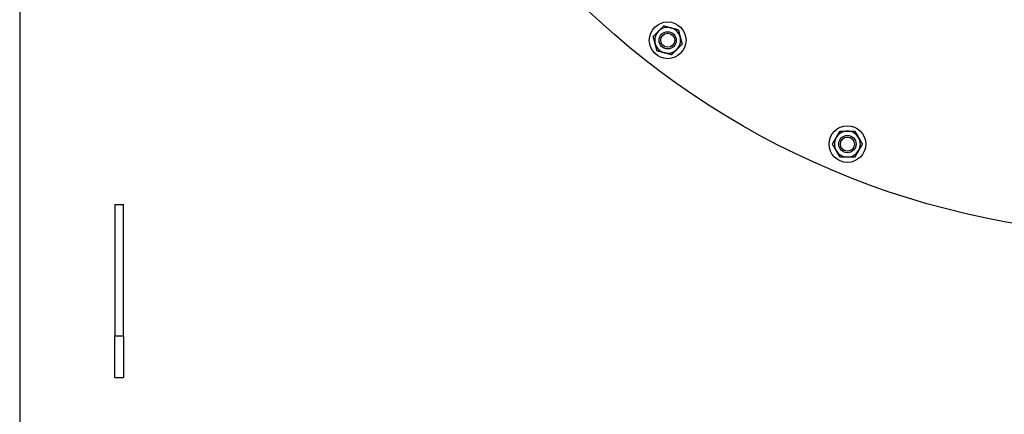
# Model space of a CAD drawing. Header units: inches. Extents: x 36 to 1719, y -84 to 1122.
# Tile 22 of 256: x 391 to 420, y 287 to 298. Entities that reach past the tile are written whole.
import ezdxf

# ---------------------------------------------------------------- set-up
doc = ezdxf.new("R2010")
doc.units = ezdxf.units.IN
doc.header["$LTSCALE"] = 48
doc.header["$MEASUREMENT"] = 0
doc.layers.add('Visible (ANSI)', color=7, linetype='Continuous', lineweight=30)

msp = doc.modelspace()

# ---------------------------------------------------------------- linework, layer by layer
at = {"layer": 'Visible (ANSI)'}
for p, q in [((391.1004, 345.92193), (391.1004, 283.17193)), ((393.8504, 292.92193), (394.1004, 292.92193)), ((393.8504, 292.92193), (393.8504, 289.1288)), ((394.1004, 289.1288), (394.1004, 292.92193)), ((393.8504, 289.1288), (394.1004, 289.1288)), ((393.8504, 287.92193), (393.8504, 289.1288)), ((394.1004, 289.1288), (394.1004, 287.92193)), ((393.8504, 287.92193), (394.1004, 287.92193))]:
    msp.add_line(p, q, dxfattribs=at)
for centre, radius in [((423.8504, 315.79693), 23.75), ((409.84889, 297.6748), 0.53125), ((409.84889, 297.6748), 0.25014), ((409.84889, 297.6748), 0.25), ((409.84889, 297.6748), 0.20281), ((415.04869, 294.6727), 0.53125), ((415.04869, 294.6727), 0.25014), ((415.04869, 294.6727), 0.25), ((415.04869, 294.6727), 0.20281)]:
    msp.add_circle(centre, radius, dxfattribs=at)
for centre, start, end in [((409.84889, 297.6748), 75, 135), ((409.84889, 297.6748), 15, 75), ((409.84889, 297.6748), 135, 195), ((409.84889, 297.6748), 315, 15), ((409.84889, 297.6748), 195, 255), ((409.84889, 297.6748), 255, 315), ((415.04869, 294.6727), 150, 210), ((415.04869, 294.6727), 90, 150), ((415.04869, 294.6727), 30, 90), ((415.04869, 294.6727), 330, 30), ((415.04869, 294.6727), 210, 270), ((415.04869, 294.6727), 270, 330)]:
    msp.add_arc(centre, 0.375, start, end, dxfattribs=at)
for points in [[(409.58373, 297.93997), (409.65478, 298.01102), (409.73682, 298.09306)], [(409.73682, 298.09306), (409.84889, 298.06303), (409.94595, 298.03702)], [(409.94595, 298.03702), (410.04301, 298.01102), (410.15508, 297.98099)], [(409.43063, 297.78687), (409.51268, 297.86891), (409.58373, 297.93997)], [(409.48667, 297.57774), (409.46066, 297.6748), (409.43063, 297.78687)], [(410.15508, 297.98099), (410.18511, 297.86891), (410.21111, 297.77186)], [(410.21111, 297.77186), (410.23712, 297.6748), (410.26715, 297.56273)], [(409.54271, 297.36861), (409.51268, 297.48069), (409.48667, 297.57774)], [(410.26715, 297.56273), (410.18511, 297.48069), (410.11406, 297.40964)], [(409.75183, 297.31258), (409.65478, 297.33858), (409.54271, 297.36861)], [(409.96096, 297.25654), (409.84889, 297.28657), (409.75183, 297.31258)], [(410.11406, 297.40964), (410.04301, 297.33858), (409.96096, 297.25654)], [(414.61567, 294.6727), (414.67369, 294.77318), (414.72393, 294.8602)], [(414.72393, 294.8602), (414.77417, 294.94722), (414.83218, 295.0477)], [(414.83218, 295.0477), (414.9482, 295.0477), (415.04869, 295.0477)], [(415.04869, 295.0477), (415.14917, 295.0477), (415.26519, 295.0477)], [(415.26519, 295.0477), (415.3232, 294.94722), (415.37344, 294.8602)], [(415.37344, 294.8602), (415.42369, 294.77318), (415.4817, 294.6727)], [(414.72393, 294.4852), (414.67369, 294.57222), (414.61567, 294.6727)], [(415.4817, 294.6727), (415.42369, 294.57222), (415.37344, 294.4852)], [(414.83218, 294.2977), (414.77417, 294.39818), (414.72393, 294.4852)], [(415.04869, 294.2977), (414.9482, 294.2977), (414.83218, 294.2977)], [(415.26519, 294.2977), (415.14917, 294.2977), (415.04869, 294.2977)], [(415.37344, 294.4852), (415.3232, 294.39818), (415.26519, 294.2977)]]:
    msp.add_rational_spline(points, [1, 1.0379548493, 1], degree=2, dxfattribs=at)

doc.saveas('drawing.dxf')
